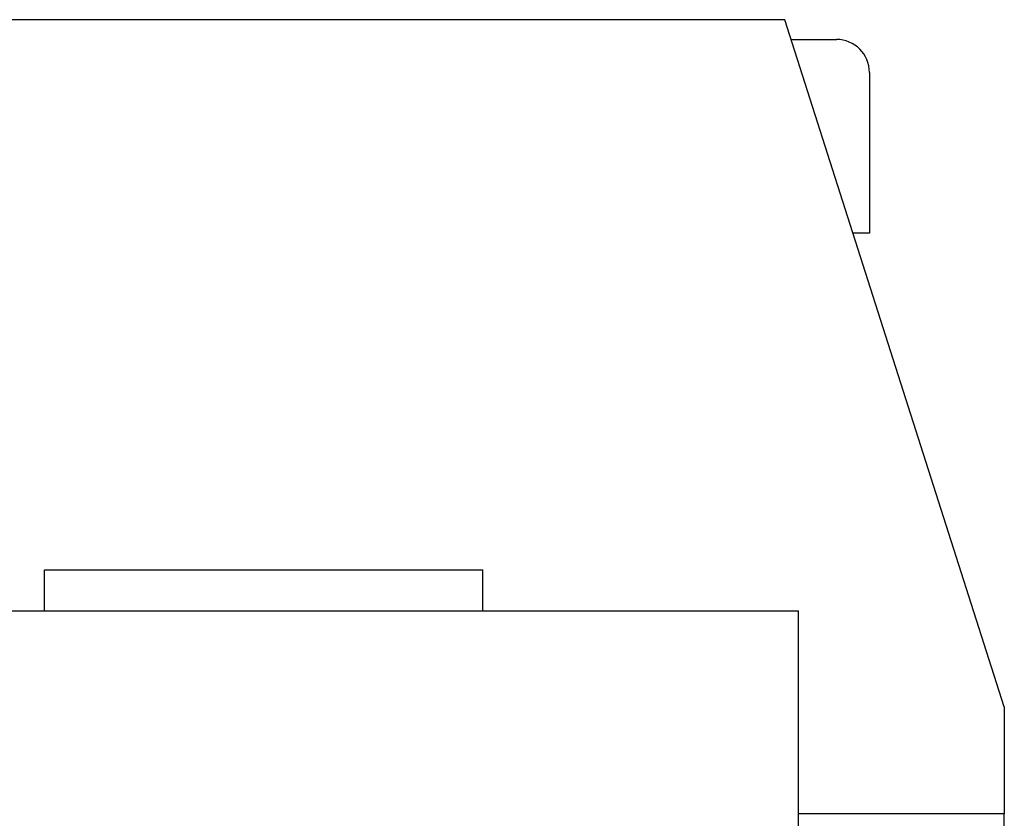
# Model space of a CAD drawing. Header units: millimetres. Extents: x 0 to 1189, y 0 to 841.
# Tile 164 of 173: x 725 to 773, y 634 to 673. Entities that reach past the tile are written whole.
import ezdxf

# ---------------------------------------------------------------- set-up
doc = ezdxf.new("R2010")
doc.units = ezdxf.units.MM
doc.header["$LTSCALE"] = 65.395
for name, color, linetype in [('6M32E_GENSET_GENERATOR_ABL355', 7, 'CONTINUOUS'), ('6M32E_GENSET_GENERATOR_T1_PBL356', 7, 'CONTINUOUS'), ('new_view_2_VBL0', 7, 'CONTINUOUS')]:
    doc.layers.add(name, color=color, linetype=linetype)

# ---------------------------------------------------------------- blocks, each defined once
blk = doc.blocks.new('6M32E_GENSET_GENERATOR_T1_PBL356', base_point=(727.638, 628.261))
at = {"layer": '6M32E_GENSET_GENERATOR_T1_PBL356', "color": 7, "linetype": 'Continuous'}
for p, q in [((762.367, 672.561), (690.949, 672.561)), ((773.018, 639.201), (762.367, 672.561)), ((762.674, 671.601), (764.867, 671.601)), ((766.467, 670.001), (766.467, 662.201)), ((766.467, 662.201), (765.675, 662.201)), ((726.418, 645.841), (747.698, 645.841)), ((726.418, 643.841), (726.418, 645.841)), ((747.698, 643.841), (747.698, 645.841)), ((763.018, 643.841), (720.818, 643.841)), ((763.018, 601.361), (763.018, 643.841)), ((773.018, 639.201), (773.018, 634.001)), ((773.018, 634.001), (763.018, 634.001)), ((773.018, 623.007), (773.018, 634.001))]:
    blk.add_line(p, q, dxfattribs=at)
blk.add_arc((764.867, 670.001), 1.6, 0, 90, dxfattribs=at)
blk = doc.blocks.new('6M32E_GENSET_GENERATOR_ABL355', base_point=(727.638, 628.261))
at = {"layer": '6M32E_GENSET_GENERATOR_T1_PBL356'}
blk.add_blockref('6M32E_GENSET_GENERATOR_T1_PBL356', (727.638, 628.261), dxfattribs=at)
blk = doc.blocks.new('NEW_VIEW_2_VBL0', base_point=(603.51, 637.661))
at = {"layer": '6M32E_GENSET_GENERATOR_ABL355'}
blk.add_blockref('6M32E_GENSET_GENERATOR_ABL355', (727.638, 628.261), dxfattribs=at)

msp = doc.modelspace()

# ---------------------------------------------------------------- block references
at = {"layer": 'new_view_2_VBL0'}
msp.add_blockref('NEW_VIEW_2_VBL0', (603.51017, 637.66074), dxfattribs=at)

doc.saveas('drawing.dxf')
